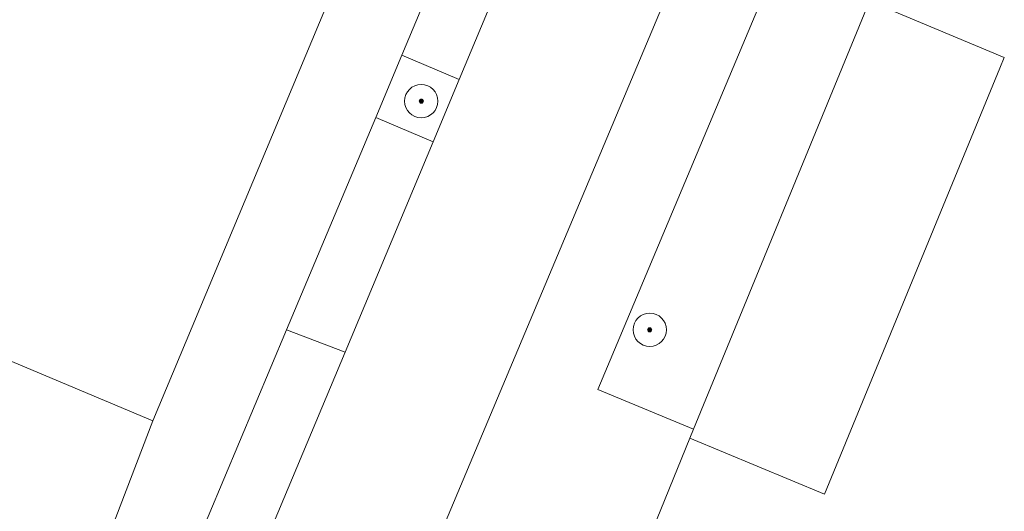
# Model space of a CAD drawing. Header units: metres. Extents: x 187916 to 189411, y 333285 to 334910.
# Tile 206 of 256: x 188606 to 188629, y 334199 to 334211. Entities that reach past the tile are written whole.
import ezdxf

# ---------------------------------------------------------------- set-up
doc = ezdxf.new("R2010")
doc.units = ezdxf.units.M
for name, color, linetype, lineweight in [('B-WE-GR-BEPLANTING_CULTUUR_HEESTERS-GV', 253, 'Continuous', 15), ('B-WE-GR-BOOM-S', 253, 'Continuous', 15), ('B-WE-IE-TERREINAFSCHEIDING_KUNSTMATIG_MUUR-G', 253, 'IE-TERREINAFSCHEIDING_KUNSTMATIG-SO', 15), ('B-WE-OG-BEBOUWING-GV', 253, 'Continuous', 15), ('B-WE-OG-TERREIN_ERF-GV', 253, 'Continuous', 15), ('B-WE-VH-GESLOTENVERHARDING_ASFALT-GV', 253, 'Continuous', 15), ('B-WE-VH-ONVERHARD_ZAND-GV', 253, 'Continuous', 15), ('B-WE-VH-OPENVERHARDING_BETONSTRAATSTEEN-GV', 253, 'Continuous', 15), ('B-WE-VH-OPENVERHARDING_TEGEL-GV', 253, 'Continuous', 15)]:
    doc.layers.add(name, color=color, linetype=linetype, lineweight=lineweight)
doc.styles.add('NLCS-ISO', font='NLCS-ISO.ttf')
doc.linetypes.add('IE-TERREINAFSCHEIDING_KUNSTMATIG-SO', pattern='A,4,[82,NLCS.SHX,S=0.75,R=90,X=0,Y=0],4,-2', length=10)

# ---------------------------------------------------------------- blocks, each defined once
blk = doc.blocks.new('SGR-BOOM_GBKN-SO')
at = {"linetype": 'ByBlock', "lineweight": 18}
h = blk.add_hatch(color=0, dxfattribs=at)
h.dxf.hatch_style = 1
edge = h.paths.add_edge_path()
edge.add_arc((0, 0), 0.25, 0, 360)
at = {"color": 0, "linetype": 'ByBlock', "lineweight": 18}
for radius in [2, 0.25]:
    blk.add_circle((0, 0), radius, dxfattribs=at)
at = {"color": 0, "linetype": 'ByBlock', "lineweight": 18, "style": 'NLCS-ISO'}
blk.add_attdef('SOORT', (2.5, 0), '', height=1.5, dxfattribs=at)
blk = doc.blocks.new('DTM')
at = {"layer": 'B-WE-GR-BEPLANTING_CULTUUR_HEESTERS-GV', "ltscale": 0.2, "flags": 128}
blk.add_lwpolyline([(188626.007, 334210.845), (188623.799, 334211.799), (188619.555, 334201.711), (188621.854, 334200.76)], close=True, dxfattribs=at)
at = {"layer": 'B-WE-IE-TERREINAFSCHEIDING_KUNSTMATIG_MUUR-G', "ltscale": 0.2, "flags": 128}
for points in [[(188615.418, 334216.598), (188608.869, 334200.956)], [(188608.869, 334200.956), (188605.382, 334202.416)]]:
    blk.add_lwpolyline(points, dxfattribs=at)
at = {"layer": 'B-WE-OG-BEBOUWING-GV', "ltscale": 0.2, "flags": 128}
blk.add_lwpolyline([(188621.854, 334200.76), (188621.765, 334200.543), (188625, 334199.197), (188629.208, 334209.416), (188629.315, 334209.675), (188626.08, 334211.021), (188626.007, 334210.845)], close=True, dxfattribs=at)
at = {"layer": 'B-WE-OG-TERREIN_ERF-GV', "ltscale": 0.2, "flags": 128}
for points in [[(188604.784, 334190.836), (188607.587, 334197.614), (188608.869, 334200.956), (188615.418, 334216.598), (188608.061, 334219.638), (188608.401, 334220.461), (188604.761, 334221.911)], [(188627.247, 334213.85), (188626.08, 334211.021), (188629.315, 334209.675), (188629.208, 334209.416), (188625, 334199.197), (188621.765, 334200.543), (188620.073, 334196.391), (188617.8, 334191.342), (188615.348, 334186.378)]]:
    blk.add_lwpolyline(points, dxfattribs=at)
at = {"layer": 'B-WE-VH-GESLOTENVERHARDING_ASFALT-GV', "ltscale": 0.2, "flags": 128}
for points in [[(188621.332, 334220.508), (188621.268, 334220.358), (188621.08, 334220.142), (188620.801, 334220.077), (188616.222, 334209.145), (188615.597, 334207.651), (188613.484, 334202.606), (188610.853, 334196.323), (188610.172, 334194.697), (188608.026, 334189.88), (188606.287, 334185.978), (188603.329, 334180.475)], [(188610.66, 334186.347), (188611.32, 334187.77), (188612.147, 334189.635), (188624.235, 334218.361)]]:
    blk.add_lwpolyline(points, dxfattribs=at)
at = {"layer": 'B-WE-VH-ONVERHARD_ZAND-GV', "ltscale": 0.2, "flags": 128}
blk.add_lwpolyline([(188615.597, 334207.651), (188616.222, 334209.145), (188614.846, 334209.726), (188614.219, 334208.234)], close=True, dxfattribs=at)
at = {"layer": 'B-WE-VH-OPENVERHARDING_BETONSTRAATSTEEN-GV', "ltscale": 0.2, "flags": 128}
for points in [[(188620.801, 334220.077), (188619.426, 334220.625), (188614.846, 334209.726), (188616.222, 334209.145)], [(188615.597, 334207.651), (188614.219, 334208.234), (188612.077, 334203.138), (188613.484, 334202.606)], [(188613.484, 334202.606), (188612.077, 334203.138), (188609.445, 334196.874), (188610.853, 334196.323)]]:
    blk.add_lwpolyline(points, close=True, dxfattribs=at)
at = {"layer": 'B-WE-VH-OPENVERHARDING_TEGEL-GV', "ltscale": 0.2, "flags": 128}
for points in [[(188601.988, 334181.226), (188604.694, 334186.177), (188606.703, 334190.45), (188607.095, 334191.283), (188609.445, 334196.874), (188612.077, 334203.138), (188614.219, 334208.234), (188614.846, 334209.726), (188619.426, 334220.625), (188620.21, 334222.467), (188621.662, 334221.843)], [(188617.532, 334221.715), (188615.418, 334216.598), (188608.869, 334200.956), (188607.587, 334197.614), (188604.784, 334190.836), (188602.935, 334186.879), (188600.878, 334183.027), (188598.488, 334179.07), (188595.877, 334175.257), (188592.838, 334171.417), (188589.625, 334167.723), (188585.038, 334162.872), (188585.212, 334162.68), (188525.137, 334109.069), (188515.289, 334098.463), (188514.537, 334096.867), (188507.704, 334089.815)], [(188615.348, 334186.378), (188617.8, 334191.342), (188620.073, 334196.391), (188621.765, 334200.543), (188621.854, 334200.76), (188619.555, 334201.711), (188623.799, 334211.799), (188627.524, 334221.278)], [(188624.235, 334218.361), (188612.147, 334189.635), (188611.32, 334187.77), (188613.048, 334187.006), (188612.349, 334185.591), (188610.66, 334186.347)]]:
    blk.add_lwpolyline(points, dxfattribs=at)
at = {"layer": 'B-WE-GR-BOOM-S', "xscale": 0.2, "yscale": 0.2, "zscale": 0.2}
for p in [(188615.313, 334208.626), (188620.8, 334203.14)]:
    blk.add_blockref('SGR-BOOM_GBKN-SO', p, dxfattribs=at)

msp = doc.modelspace()

# ---------------------------------------------------------------- block references
msp.add_blockref('DTM', (0, 0))

doc.saveas('drawing.dxf')
